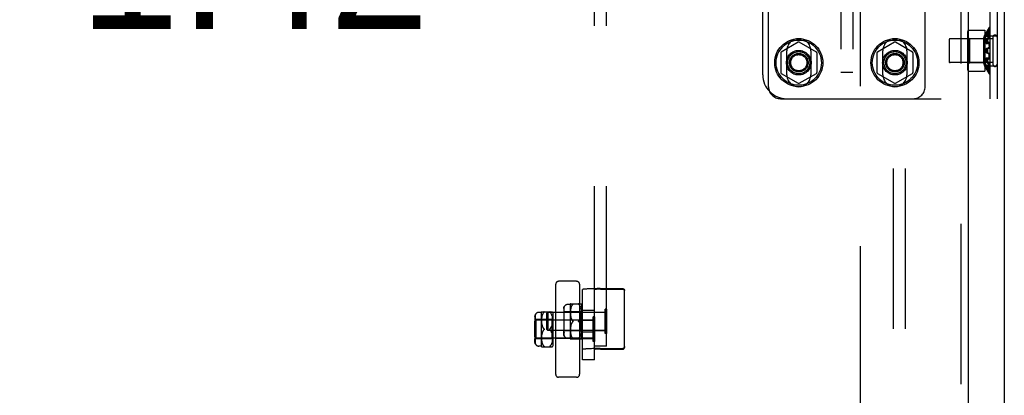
# Model space of a CAD drawing. Header units: inches. Extents: x 0 to 304, y 0 to 196.
# Tile 46 of 129: x 137 to 148, y 116 to 120. Entities that reach past the tile are written whole.
import ezdxf

# ---------------------------------------------------------------- set-up
doc = ezdxf.new("R2010")
doc.units = ezdxf.units.IN
doc.header["$LTSCALE"] = 16.696429
doc.header["$MEASUREMENT"] = 0
doc.linetypes.add('HIDDEN', pattern=[0.2, 0.1, -0.1])
doc.layers.get('0').update_dxf_attribs({"linetype": 'CONTINUOUS'})
for name, color, linetype in [('DEFAULT_2', 8, 'HIDDEN'), ('DIMENSIONS', 7, 'CONTINUOUS'), ('EXD_DOOR_ASSEMBLY', 7, 'CONTINUOUS'), ('SUBPANELS', 7, 'CONTINUOUS')]:
    doc.layers.add(name, color=color, linetype=linetype)
doc.styles.get("Standard").update_dxf_attribs({"font": 'arial.ttf'})
doc.dimstyles.new('DIMSTYLE_1', dxfattribs={"dimtxt": 1.339286, "dimasz": 1.785714, "dimexe": 0.09, "dimexo": 0.07, "dimgap": 0.0375, "dimtad": 0, "dimtih": 1, "dimtoh": 1, "dimzin": 4, "dimdsep": 46, "dimtxsty": 'Standard', "dimblk": '_FILLED', "dimblk1": '_FILLED', "dimblk2": '_FILLED', "dimcen": 0.09, "dimazin": 1, "dimtfac": 1, "dimtdec": 3, "dimtofl": 0, "dimtmove": 0, "dimatfit": 3, "dimldrblk": '_FILLED', "dimfxl": 0, "dimtolj": 1, "dimtzin": 4, "dimarcsym": 0})

# ---------------------------------------------------------------- blocks, each defined once
blk = doc.blocks.new('_FILLED')
at = {"color": 0, "linetype": 'ByBlock'}
blk.add_solid([(0, 0), (-1, 0.2), (-1, -0.2)], dxfattribs=at)
blk = doc.blocks.new('*D18')
at = {"layer": 'DIMENSIONS', "color": 2, "linetype": 'Continuous'}
for p, q in [((133.921, 121.043), (133.921, 118.893)), ((132.501, 120.5), (128.93, 120.5)), ((133.921, 120.5), (137.21, 120.5))]:
    blk.add_line(p, q, dxfattribs=at)
at = {"layer": 'DIMENSIONS', "color": 2, "linetype": 'Continuous', "xscale": 1.7857142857, "yscale": 1.7857142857, "zscale": 1.7857142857}
blk.add_blockref('_FILLED', (132.501, 120.5), dxfattribs=at)
at = {"layer": 'DIMENSIONS', "color": 2, "linetype": 'Continuous', "xscale": 1.7857142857, "yscale": 1.7857142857, "zscale": 1.7857142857, "rotation": 180}
blk.add_blockref('_FILLED', (133.921, 120.5), dxfattribs=at)
at = {"layer": 'DIMENSIONS', "color": 2, "linetype": 'Continuous', "insert": (137.88, 121.17), "char_height": 1.3393, "width": 3.63947, "attachment_point": 1, "line_spacing_factor": 0.9}
blk.add_mtext('1.42', dxfattribs=at)

msp = doc.modelspace()

# ---------------------------------------------------------------- linework, layer by layer
at = {"color": 3, "linetype": 'Continuous'}
msp.add_line((147.501, 138.793), (147.501, 104.419), dxfattribs=at)
at = {"layer": 'DEFAULT_2', "color": 8, "linetype": 'HIDDEN'}
for p, q in [((146.001, 137.604), (146.001, 105.608)), ((145.801, 124.63), (145.801, 119.38)), ((145.926, 124.63), (145.926, 119.38)), ((147.351, 124.106), (147.351, 119.106)), ((147.426, 124.106), (147.426, 119.106)), ((144.988, 119.356), (144.988, 123.856)), ((143.238, 116.526), (143.238, 122.794)), ((143.363, 116.526), (143.363, 122.794)), ((145.048, 119.231), (145.048, 120.08)), ((146.678, 119.231), (146.678, 120.08)), ((147.351, 119.843), (147.345, 119.847)), ((147.345, 119.841), (147.345, 119.846)), ((147.119, 119.789), (147.119, 119.423)), ((147.139, 119.731), (147.119, 119.751)), ((147.131, 119.821), (147.299, 119.821)), ((147.284, 119.731), (147.299, 119.773)), ((147.299, 119.821), (147.299, 119.392)), ((147.313, 119.796), (147.311, 119.792)), ((147.311, 119.792), (147.326, 119.792)), ((147.311, 119.777), (147.326, 119.777)), ((147.311, 119.757), (147.311, 119.761)), ((147.311, 119.757), (147.326, 119.757)), ((147.313, 119.796), (147.315, 119.799)), ((147.319, 119.792), (147.321, 119.795)), ((147.322, 119.799), (147.321, 119.795)), ((147.322, 119.799), (147.324, 119.802)), ((147.326, 119.806), (147.324, 119.802)), ((147.324, 119.776), (147.326, 119.778)), ((147.326, 119.821), (147.329, 119.824)), ((147.326, 119.806), (147.329, 119.809)), ((147.329, 119.781), (147.326, 119.778)), ((147.326, 119.757), (147.328, 119.76)), ((147.331, 119.828), (147.329, 119.824)), ((147.329, 119.799), (147.331, 119.803)), ((147.329, 119.781), (147.331, 119.783)), ((147.331, 119.828), (147.333, 119.831)), ((147.331, 119.788), (147.333, 119.791)), ((147.335, 119.834), (147.333, 119.831)), ((147.335, 119.795), (147.333, 119.791)), ((147.335, 119.795), (147.337, 119.798)), ((147.337, 119.813), (147.339, 119.817)), ((147.337, 119.773), (147.339, 119.775)), ((147.339, 119.734), (147.341, 119.737)), ((147.351, 119.789), (147.343, 119.793)), ((147.344, 119.792), (147.343, 119.793)), ((147.345, 119.773), (147.345, 119.787)), ((147.351, 119.762), (147.426, 119.762)), ((147.383, 119.748), (147.383, 119.464)), ((145.358, 119.695), (145.181, 119.592)), ((145.546, 119.592), (145.368, 119.695)), ((146.358, 119.695), (146.181, 119.592)), ((146.546, 119.592), (146.368, 119.695)), ((146.926, 119.72), (146.926, 119.492)), ((147.383, 119.73), (146.936, 119.73)), ((147.284, 119.731), (147.139, 119.731)), ((147.139, 119.731), (147.139, 119.481)), ((147.284, 119.731), (147.284, 119.481)), ((147.299, 119.731), (147.287, 119.731)), ((147.287, 119.731), (147.287, 119.481)), ((147.311, 119.716), (147.326, 119.716)), ((147.311, 119.682), (147.326, 119.682)), ((147.322, 119.732), (147.324, 119.735)), ((147.329, 119.722), (147.331, 119.724)), ((147.335, 119.693), (147.333, 119.692)), ((147.349, 119.692), (147.338, 119.694)), ((147.344, 119.69), (147.346, 119.691)), ((147.346, 119.635), (147.344, 119.634)), ((147.345, 119.66), (147.345, 119.679)), ((145.176, 119.584), (145.176, 119.379)), ((145.238, 119.356), (145.238, 119.606)), ((145.488, 119.606), (145.488, 119.356)), ((145.551, 119.584), (145.551, 119.379)), ((146.176, 119.584), (146.176, 119.379)), ((146.238, 119.356), (146.238, 119.606)), ((146.488, 119.606), (146.488, 119.356)), ((146.551, 119.584), (146.551, 119.379)), ((147.311, 119.626), (147.326, 119.626)), ((147.311, 119.586), (147.326, 119.586)), ((147.322, 119.581), (147.324, 119.58)), ((147.328, 119.627), (147.326, 119.626)), ((147.331, 119.583), (147.333, 119.582)), ((147.337, 119.581), (147.339, 119.58)), ((147.345, 119.554), (147.345, 119.556)), ((147.345, 119.554), (147.345, 119.552)), ((147.345, 119.533), (147.345, 119.552)), ((147.383, 119.482), (146.936, 119.482)), ((147.139, 119.481), (147.119, 119.461)), ((147.284, 119.481), (147.139, 119.481)), ((147.284, 119.481), (147.299, 119.439)), ((147.299, 119.481), (147.287, 119.481)), ((147.311, 119.53), (147.326, 119.53)), ((147.311, 119.496), (147.326, 119.496)), ((147.311, 119.455), (147.326, 119.455)), ((147.311, 119.451), (147.311, 119.455)), ((147.311, 119.435), (147.326, 119.435)), ((147.324, 119.524), (147.326, 119.523)), ((147.326, 119.53), (147.328, 119.529)), ((147.338, 119.518), (147.349, 119.52)), ((147.344, 119.522), (147.346, 119.521)), ((147.345, 119.425), (147.345, 119.439)), ((147.346, 119.429), (147.347, 119.428)), ((147.349, 119.52), (147.35, 119.521)), ((147.349, 119.52), (147.349, 119.52)), ((147.351, 119.521), (147.35, 119.521)), ((147.351, 119.45), (147.426, 119.45)), ((145.181, 119.37), (145.358, 119.268)), ((145.368, 119.268), (145.546, 119.37)), ((145.926, 119.38), (145.801, 119.38)), ((146.181, 119.37), (146.358, 119.268)), ((146.368, 119.268), (146.546, 119.37)), ((147.131, 119.392), (147.299, 119.392)), ((147.311, 119.42), (147.326, 119.42)), ((147.335, 119.424), (147.336, 119.423)), ((147.343, 119.42), (147.351, 119.424)), ((147.345, 119.366), (147.345, 119.371)), ((147.345, 119.366), (147.351, 119.37)), ((145.173, 119.106), (147.426, 119.106)), ((143.052, 117.204), (142.865, 117.204)), ((142.833, 117.172), (142.833, 116.235)), ((143.083, 117.172), (143.083, 116.235)), ((143.113, 116.385), (143.113, 117.117)), ((143.154, 117.123), (143.148, 117.123)), ((143.161, 117.124), (143.154, 117.123)), ((143.168, 117.124), (143.161, 117.124)), ((143.176, 117.124), (143.168, 117.124)), ((143.184, 117.125), (143.176, 117.124)), ((143.192, 117.125), (143.184, 117.125)), ((143.206, 117.126), (143.192, 117.125)), ((143.22, 117.126), (143.206, 117.126)), ((143.234, 117.126), (143.22, 117.126)), ((143.249, 117.126), (143.234, 117.126)), ((143.264, 117.127), (143.249, 117.126)), ((143.252, 117.119), (143.25, 117.119)), ((143.254, 117.119), (143.252, 117.119)), ((143.257, 117.119), (143.254, 117.119)), ((143.259, 117.12), (143.257, 117.119)), ((143.262, 117.12), (143.259, 117.12)), ((143.265, 117.12), (143.262, 117.12)), ((143.28, 117.127), (143.264, 117.127)), ((143.269, 117.12), (143.265, 117.12)), ((143.274, 117.12), (143.269, 117.12)), ((143.279, 117.12), (143.274, 117.12)), ((143.284, 117.12), (143.279, 117.12)), ((143.296, 117.127), (143.28, 117.127)), ((143.289, 117.12), (143.284, 117.12)), ((143.294, 117.12), (143.289, 117.12)), ((143.299, 117.12), (143.294, 117.12)), ((143.296, 117.127), (143.531, 117.127)), ((143.299, 117.12), (143.531, 117.12)), ((143.551, 116.516), (143.551, 117.107)), ((142.683, 116.879), (142.658, 116.879)), ((142.683, 116.879), (142.683, 116.529)), ((142.687, 116.885), (142.8, 116.885)), ((142.704, 116.87), (142.701, 116.866)), ((142.712, 116.88), (142.709, 116.877)), ((142.742, 116.87), (142.752, 116.88)), ((142.742, 116.702), (142.742, 116.87)), ((143.349, 116.88), (142.752, 116.88)), ((142.752, 116.88), (142.752, 116.692)), ((142.781, 116.874), (142.783, 116.87)), ((142.783, 116.87), (142.786, 116.866)), ((142.803, 116.879), (142.803, 116.529)), ((142.918, 116.92), (142.918, 116.883)), ((142.923, 116.908), (142.918, 116.908)), ((142.923, 116.883), (142.918, 116.883)), ((142.918, 116.87), (142.918, 116.801)), ((142.923, 116.632), (142.923, 116.94)), ((143.093, 116.886), (142.923, 116.886)), ((142.983, 116.961), (142.958, 116.961)), ((142.983, 116.961), (142.983, 116.611)), ((142.987, 116.968), (143.1, 116.968)), ((142.988, 116.902), (142.987, 116.895)), ((142.987, 116.895), (142.987, 116.888)), ((142.987, 116.888), (142.987, 116.88)), ((142.987, 116.881), (142.987, 116.873)), ((142.987, 116.874), (142.987, 116.867)), ((142.989, 116.909), (142.988, 116.902)), ((142.99, 116.916), (142.989, 116.909)), ((142.991, 116.922), (142.99, 116.916)), ((142.993, 116.928), (142.991, 116.922)), ((142.994, 116.934), (142.993, 116.928)), ((142.996, 116.939), (142.994, 116.934)), ((142.999, 116.944), (142.996, 116.939)), ((143.001, 116.949), (142.999, 116.944)), ((143.004, 116.953), (143.001, 116.949)), ((143.012, 116.963), (143.009, 116.96)), ((143.081, 116.957), (143.083, 116.953)), ((143.083, 116.953), (143.086, 116.949)), ((143.086, 116.949), (143.088, 116.944)), ((143.088, 116.944), (143.09, 116.939)), ((143.09, 116.939), (143.092, 116.934)), ((143.092, 116.934), (143.094, 116.928)), ((143.103, 116.896), (143.093, 116.886)), ((143.093, 116.886), (143.093, 116.686)), ((143.094, 116.928), (143.096, 116.922)), ((143.096, 116.922), (143.097, 116.916)), ((143.097, 116.916), (143.098, 116.909)), ((143.098, 116.909), (143.099, 116.902)), ((143.099, 116.902), (143.1, 116.895)), ((143.1, 116.895), (143.1, 116.887)), ((143.1, 116.888), (143.1, 116.88)), ((143.1, 116.88), (143.1, 116.873)), ((143.1, 116.873), (143.1, 116.866)), ((143.103, 116.961), (143.103, 116.611)), ((143.113, 116.904), (143.238, 116.904)), ((143.238, 116.883), (143.363, 116.883)), ((143.367, 116.914), (143.349, 116.914)), ((143.349, 116.658), (143.349, 116.914)), ((143.367, 116.658), (143.367, 116.914)), ((142.617, 116.788), (142.627, 116.798)), ((142.617, 116.62), (142.617, 116.788)), ((142.618, 116.838), (142.618, 116.8)), ((142.623, 116.825), (142.618, 116.825)), ((142.623, 116.8), (142.618, 116.8)), ((142.618, 116.788), (142.618, 116.719)), ((142.623, 116.779), (142.618, 116.779)), ((142.623, 116.549), (142.623, 116.858)), ((142.793, 116.804), (142.623, 116.804)), ((143.224, 116.798), (142.627, 116.798)), ((142.627, 116.798), (142.627, 116.61)), ((142.688, 116.82), (142.687, 116.812)), ((142.687, 116.813), (142.687, 116.805)), ((142.687, 116.805), (142.687, 116.798)), ((142.687, 116.798), (142.687, 116.791)), ((142.687, 116.791), (142.687, 116.784)), ((142.687, 116.784), (142.687, 116.778)), ((142.687, 116.778), (142.688, 116.772)), ((142.689, 116.827), (142.688, 116.82)), ((142.688, 116.772), (142.688, 116.766)), ((142.688, 116.766), (142.689, 116.76)), ((142.69, 116.834), (142.689, 116.827)), ((142.691, 116.84), (142.69, 116.833)), ((142.693, 116.846), (142.691, 116.84)), ((142.694, 116.852), (142.693, 116.846)), ((142.696, 116.857), (142.694, 116.851)), ((142.699, 116.862), (142.696, 116.857)), ((142.701, 116.866), (142.699, 116.862)), ((142.786, 116.866), (142.788, 116.861)), ((142.788, 116.862), (142.79, 116.857)), ((142.79, 116.857), (142.792, 116.851)), ((142.792, 116.851), (142.794, 116.846)), ((142.803, 116.814), (142.793, 116.804)), ((142.793, 116.804), (142.793, 116.604)), ((142.794, 116.846), (142.796, 116.84)), ((142.796, 116.84), (142.797, 116.833)), ((142.797, 116.833), (142.798, 116.826)), ((142.798, 116.827), (142.799, 116.819)), ((142.799, 116.765), (142.798, 116.76)), ((142.799, 116.82), (142.8, 116.812)), ((142.8, 116.777), (142.799, 116.771)), ((142.799, 116.771), (142.799, 116.765)), ((142.8, 116.812), (142.8, 116.805)), ((142.8, 116.805), (142.8, 116.798)), ((142.8, 116.798), (142.8, 116.79)), ((142.8, 116.791), (142.8, 116.784)), ((142.8, 116.784), (142.8, 116.777)), ((143.083, 116.799), (142.833, 116.799)), ((142.923, 116.861), (142.918, 116.861)), ((142.923, 116.801), (142.918, 116.801)), ((142.923, 116.771), (142.918, 116.771)), ((142.918, 116.771), (142.918, 116.702)), ((142.987, 116.867), (142.987, 116.86)), ((142.987, 116.86), (142.988, 116.854)), ((142.988, 116.854), (142.988, 116.848)), ((142.988, 116.848), (142.989, 116.843)), ((142.989, 116.843), (142.99, 116.838)), ((142.99, 116.838), (142.991, 116.833)), ((142.991, 116.833), (142.992, 116.829)), ((142.992, 116.829), (142.993, 116.824)), ((142.993, 116.824), (142.994, 116.82)), ((142.994, 116.82), (142.996, 116.816)), ((142.996, 116.816), (142.998, 116.812)), ((142.998, 116.812), (142.999, 116.808)), ((142.999, 116.808), (143.001, 116.805)), ((143.001, 116.768), (142.999, 116.764)), ((143.001, 116.805), (143.004, 116.801)), ((143.009, 116.794), (143.012, 116.791)), ((143.073, 116.789), (143.073, 116.789)), ((143.073, 116.784), (143.073, 116.783)), ((143.087, 116.764), (143.085, 116.768)), ((143.095, 116.828), (143.094, 116.824)), ((143.096, 116.833), (143.095, 116.828)), ((143.097, 116.837), (143.096, 116.833)), ((143.098, 116.843), (143.097, 116.837)), ((143.099, 116.848), (143.098, 116.842)), ((143.1, 116.86), (143.099, 116.854)), ((143.099, 116.854), (143.099, 116.848)), ((143.1, 116.866), (143.1, 116.86)), ((143.113, 116.8), (143.238, 116.8)), ((143.242, 116.832), (143.224, 116.832)), ((143.224, 116.576), (143.224, 116.832)), ((143.242, 116.576), (143.242, 116.832)), ((142.623, 116.719), (142.618, 116.719)), ((142.623, 116.689), (142.618, 116.689)), ((142.618, 116.689), (142.618, 116.619)), ((142.689, 116.76), (142.69, 116.755)), ((142.69, 116.755), (142.691, 116.751)), ((142.691, 116.751), (142.692, 116.746)), ((142.692, 116.746), (142.693, 116.742)), ((142.693, 116.665), (142.692, 116.661)), ((142.693, 116.742), (142.694, 116.738)), ((142.694, 116.669), (142.693, 116.665)), ((142.694, 116.738), (142.696, 116.734)), ((142.696, 116.673), (142.694, 116.669)), ((142.696, 116.734), (142.698, 116.73)), ((142.698, 116.677), (142.696, 116.673)), ((142.698, 116.73), (142.699, 116.726)), ((142.699, 116.681), (142.698, 116.677)), ((142.699, 116.726), (142.701, 116.722)), ((142.701, 116.685), (142.699, 116.681)), ((142.701, 116.722), (142.704, 116.718)), ((142.709, 116.712), (142.712, 116.709)), ((142.742, 116.702), (142.752, 116.692)), ((143.349, 116.692), (142.752, 116.692)), ((142.773, 116.707), (142.773, 116.706)), ((142.773, 116.701), (142.773, 116.7)), ((142.787, 116.681), (142.785, 116.685)), ((142.792, 116.67), (142.794, 116.666)), ((142.795, 116.746), (142.794, 116.741)), ((142.794, 116.666), (142.795, 116.661)), ((142.796, 116.75), (142.795, 116.746)), ((142.797, 116.755), (142.796, 116.75)), ((142.798, 116.76), (142.797, 116.755)), ((142.923, 116.711), (142.918, 116.711)), ((142.923, 116.69), (142.918, 116.69)), ((142.918, 116.652), (142.918, 116.69)), ((142.923, 116.665), (142.918, 116.665)), ((143.093, 116.686), (142.923, 116.686)), ((142.988, 116.718), (142.987, 116.712)), ((142.987, 116.712), (142.987, 116.705)), ((142.987, 116.706), (142.987, 116.699)), ((142.987, 116.699), (142.987, 116.692)), ((142.987, 116.692), (142.987, 116.684)), ((142.987, 116.685), (142.987, 116.677)), ((142.987, 116.677), (142.988, 116.67)), ((142.989, 116.729), (142.988, 116.724)), ((142.988, 116.724), (142.988, 116.718)), ((142.988, 116.67), (142.989, 116.663)), ((142.99, 116.734), (142.989, 116.729)), ((142.989, 116.663), (142.99, 116.656)), ((142.991, 116.739), (142.99, 116.734)), ((142.992, 116.744), (142.991, 116.739)), ((142.993, 116.748), (142.992, 116.744)), ((142.994, 116.752), (142.993, 116.748)), ((142.996, 116.756), (142.994, 116.752)), ((142.998, 116.76), (142.996, 116.756)), ((142.999, 116.764), (142.998, 116.76)), ((143.092, 116.752), (143.094, 116.748)), ((143.103, 116.676), (143.093, 116.686)), ((143.094, 116.748), (143.095, 116.744)), ((143.095, 116.744), (143.096, 116.74)), ((143.096, 116.74), (143.097, 116.735)), ((143.097, 116.735), (143.098, 116.73)), ((143.098, 116.663), (143.097, 116.656)), ((143.098, 116.73), (143.099, 116.724)), ((143.099, 116.67), (143.098, 116.663)), ((143.099, 116.724), (143.099, 116.719)), ((143.099, 116.719), (143.1, 116.712)), ((143.1, 116.678), (143.099, 116.67)), ((143.1, 116.713), (143.1, 116.706)), ((143.1, 116.706), (143.1, 116.699)), ((143.1, 116.699), (143.1, 116.692)), ((143.1, 116.692), (143.1, 116.685)), ((143.1, 116.685), (143.1, 116.677)), ((143.113, 116.678), (143.238, 116.678)), ((143.238, 116.69), (143.363, 116.69)), ((142.617, 116.62), (142.627, 116.61)), ((142.623, 116.628), (142.618, 116.628)), ((142.623, 116.607), (142.618, 116.607)), ((142.618, 116.569), (142.618, 116.607)), ((142.623, 116.582), (142.618, 116.582)), ((142.793, 116.604), (142.623, 116.604)), ((143.224, 116.61), (142.627, 116.61)), ((142.688, 116.636), (142.687, 116.629)), ((142.687, 116.63), (142.687, 116.623)), ((142.687, 116.623), (142.687, 116.616)), ((142.687, 116.616), (142.687, 116.609)), ((142.687, 116.609), (142.687, 116.602)), ((142.687, 116.602), (142.687, 116.595)), ((142.687, 116.595), (142.688, 116.587)), ((142.689, 116.647), (142.688, 116.641)), ((142.688, 116.641), (142.688, 116.636)), ((142.688, 116.588), (142.689, 116.58)), ((142.69, 116.652), (142.689, 116.647)), ((142.689, 116.581), (142.69, 116.574)), ((142.691, 116.657), (142.69, 116.652)), ((142.69, 116.574), (142.691, 116.567)), ((142.692, 116.661), (142.691, 116.657)), ((142.691, 116.567), (142.693, 116.561)), ((142.693, 116.561), (142.694, 116.556)), ((142.794, 116.562), (142.792, 116.556)), ((142.803, 116.594), (142.793, 116.604)), ((142.796, 116.568), (142.794, 116.561)), ((142.795, 116.661), (142.796, 116.657)), ((142.796, 116.657), (142.797, 116.652)), ((142.797, 116.574), (142.796, 116.567)), ((142.797, 116.652), (142.798, 116.647)), ((142.798, 116.581), (142.797, 116.574)), ((142.798, 116.647), (142.799, 116.642)), ((142.799, 116.588), (142.798, 116.581)), ((142.799, 116.642), (142.799, 116.636)), ((142.799, 116.636), (142.8, 116.63)), ((142.8, 116.595), (142.799, 116.588)), ((142.8, 116.63), (142.8, 116.623)), ((142.8, 116.624), (142.8, 116.617)), ((142.8, 116.617), (142.8, 116.609)), ((142.8, 116.61), (142.8, 116.602)), ((142.8, 116.602), (142.8, 116.595)), ((143.083, 116.609), (142.833, 116.609)), ((142.983, 116.611), (142.958, 116.611)), ((142.987, 116.604), (143.1, 116.604)), ((142.99, 116.656), (142.991, 116.65)), ((142.991, 116.65), (142.993, 116.644)), ((142.993, 116.644), (142.994, 116.638)), ((142.994, 116.638), (142.996, 116.633)), ((142.996, 116.633), (142.999, 116.628)), ((142.999, 116.628), (143.001, 116.624)), ((143.001, 116.624), (143.004, 116.619)), ((143.004, 116.619), (143.006, 116.616)), ((143.013, 116.609), (143.012, 116.609)), ((143.073, 116.607), (143.073, 116.607)), ((143.078, 116.612), (143.075, 116.609)), ((143.086, 116.624), (143.083, 116.619)), ((143.088, 116.628), (143.086, 116.624)), ((143.09, 116.633), (143.088, 116.628)), ((143.092, 116.638), (143.09, 116.633)), ((143.094, 116.644), (143.092, 116.638)), ((143.096, 116.65), (143.094, 116.644)), ((143.097, 116.656), (143.096, 116.65)), ((143.113, 116.607), (143.238, 116.607)), ((143.242, 116.576), (143.224, 116.576)), ((143.367, 116.658), (143.349, 116.658)), ((142.683, 116.529), (142.658, 116.529)), ((142.687, 116.522), (142.8, 116.522)), ((142.694, 116.556), (142.696, 116.55)), ((142.696, 116.551), (142.699, 116.546)), ((142.699, 116.546), (142.701, 116.541)), ((142.701, 116.541), (142.704, 116.537)), ((142.704, 116.537), (142.706, 116.533)), ((142.713, 116.526), (142.712, 116.527)), ((142.773, 116.524), (142.773, 116.525)), ((142.778, 116.53), (142.775, 116.527)), ((142.786, 116.541), (142.783, 116.537)), ((142.788, 116.546), (142.786, 116.541)), ((142.79, 116.551), (142.788, 116.546)), ((142.792, 116.556), (142.79, 116.55)), ((143.154, 116.499), (143.148, 116.499)), ((143.161, 116.499), (143.154, 116.499)), ((143.168, 116.5), (143.161, 116.499)), ((143.176, 116.5), (143.168, 116.5)), ((143.184, 116.501), (143.176, 116.5)), ((143.192, 116.501), (143.184, 116.501)), ((143.206, 116.501), (143.192, 116.501)), ((143.22, 116.502), (143.206, 116.501)), ((143.234, 116.502), (143.22, 116.502)), ((143.249, 116.502), (143.234, 116.502)), ((143.363, 116.526), (143.238, 116.526)), ((143.238, 116.385), (143.238, 116.526)), ((143.264, 116.503), (143.249, 116.502)), ((143.252, 116.495), (143.25, 116.495)), ((143.254, 116.495), (143.252, 116.495)), ((143.257, 116.495), (143.254, 116.495)), ((143.259, 116.495), (143.257, 116.495)), ((143.262, 116.495), (143.259, 116.495)), ((143.265, 116.496), (143.262, 116.495)), ((143.28, 116.503), (143.264, 116.503)), ((143.269, 116.496), (143.265, 116.496)), ((143.274, 116.496), (143.269, 116.496)), ((143.279, 116.496), (143.274, 116.496)), ((143.284, 116.496), (143.279, 116.496)), ((143.296, 116.503), (143.28, 116.503)), ((143.289, 116.496), (143.284, 116.496)), ((143.294, 116.496), (143.289, 116.496)), ((143.299, 116.496), (143.294, 116.496)), ((143.296, 116.503), (143.531, 116.503)), ((143.299, 116.496), (143.531, 116.496)), ((143.238, 116.385), (143.113, 116.385)), ((143.052, 116.204), (142.865, 116.204))]:
    msp.add_line(p, q, dxfattribs=at)
for points in [[(147.345, 119.847), (147.345, 119.847), (147.345, 119.847), (147.344, 119.846), (147.344, 119.846), (147.343, 119.845), (147.342, 119.844), (147.341, 119.843), (147.34, 119.842), (147.339, 119.841), (147.338, 119.839), (147.337, 119.838), (147.336, 119.836), (147.335, 119.834)], [(147.345, 119.841), (147.345, 119.84), (147.345, 119.839), (147.345, 119.838), (147.344, 119.837), (147.344, 119.835), (147.343, 119.834), (147.342, 119.832), (147.341, 119.83), (147.34, 119.829), (147.339, 119.827), (147.338, 119.825), (147.337, 119.823), (147.336, 119.821)], [(147.345, 119.847), (147.345, 119.846), (147.345, 119.846)], [(147.319, 119.792), (147.317, 119.788), (147.315, 119.784), (147.313, 119.781), (147.311, 119.777)], [(147.311, 119.777), (147.311, 119.774), (147.311, 119.771), (147.311, 119.768), (147.311, 119.765), (147.311, 119.761), (147.311, 119.757)], [(147.324, 119.776), (147.322, 119.773), (147.321, 119.77), (147.319, 119.768), (147.317, 119.765), (147.315, 119.763), (147.313, 119.76), (147.311, 119.757)], [(147.311, 119.765), (147.311, 119.768), (147.311, 119.771), (147.311, 119.774)], [(147.326, 119.821), (147.324, 119.817), (147.322, 119.814), (147.321, 119.81), (147.319, 119.806), (147.317, 119.803), (147.315, 119.799)], [(147.335, 119.747), (147.333, 119.745), (147.331, 119.742), (147.329, 119.74), (147.326, 119.737), (147.324, 119.735)], [(147.326, 119.777), (147.325, 119.774), (147.325, 119.771), (147.325, 119.768), (147.325, 119.765), (147.325, 119.761), (147.326, 119.757)], [(147.329, 119.799), (147.328, 119.796), (147.326, 119.792)], [(147.331, 119.788), (147.329, 119.784), (147.328, 119.781), (147.326, 119.777)], [(147.337, 119.773), (147.335, 119.77), (147.333, 119.768), (147.331, 119.765), (147.329, 119.762), (147.328, 119.76)], [(147.336, 119.821), (147.333, 119.816), (147.331, 119.812), (147.329, 119.809)], [(147.337, 119.813), (147.335, 119.81), (147.333, 119.806), (147.331, 119.803)], [(147.335, 119.788), (147.333, 119.786), (147.331, 119.783)], [(147.343, 119.793), (147.343, 119.793), (147.342, 119.793), (147.341, 119.793), (147.34, 119.793), (147.339, 119.792), (147.338, 119.791), (147.337, 119.791), (147.336, 119.789), (147.335, 119.788)], [(147.345, 119.773), (147.345, 119.771), (147.345, 119.77), (147.345, 119.768), (147.344, 119.766), (147.344, 119.764), (147.343, 119.761), (147.342, 119.759), (147.341, 119.757), (147.34, 119.755), (147.339, 119.753), (147.338, 119.752), (147.337, 119.75), (147.336, 119.748), (147.335, 119.747)], [(147.347, 119.814), (147.344, 119.809), (147.341, 119.805), (147.339, 119.802), (147.337, 119.798)], [(147.346, 119.827), (147.344, 119.824), (147.341, 119.82), (147.339, 119.817)], [(147.346, 119.783), (147.344, 119.781), (147.341, 119.778), (147.339, 119.775)], [(147.346, 119.742), (147.344, 119.739), (147.341, 119.737)], [(147.344, 119.792), (147.344, 119.791), (147.345, 119.791), (147.345, 119.79), (147.345, 119.788), (147.345, 119.787)], [(147.351, 119.835), (147.35, 119.834), (147.349, 119.833), (147.348, 119.831), (147.347, 119.83), (147.347, 119.829), (147.346, 119.827)], [(147.351, 119.787), (147.35, 119.787), (147.349, 119.786), (147.348, 119.786), (147.347, 119.785), (147.347, 119.784), (147.346, 119.783)], [(147.351, 119.75), (147.35, 119.748), (147.349, 119.747), (147.348, 119.745), (147.347, 119.744), (147.347, 119.743), (147.346, 119.742)], [(147.351, 119.821), (147.35, 119.82), (147.349, 119.818), (147.348, 119.817), (147.347, 119.815), (147.347, 119.814)], [(147.322, 119.732), (147.321, 119.729), (147.319, 119.727), (147.317, 119.724), (147.315, 119.722), (147.313, 119.719), (147.311, 119.716)], [(147.311, 119.716), (147.311, 119.708), (147.311, 119.699), (147.311, 119.69), (147.311, 119.682)], [(147.317, 119.685), (147.315, 119.684), (147.313, 119.683), (147.311, 119.682)], [(147.317, 119.685), (147.319, 119.686), (147.321, 119.687), (147.322, 119.688), (147.324, 119.689), (147.326, 119.69), (147.329, 119.691), (147.331, 119.692), (147.333, 119.692)], [(147.319, 119.63), (147.321, 119.631), (147.322, 119.632), (147.324, 119.633), (147.326, 119.634), (147.329, 119.634), (147.331, 119.635), (147.333, 119.636), (147.335, 119.637)], [(147.326, 119.716), (147.325, 119.708), (147.325, 119.699), (147.325, 119.69), (147.326, 119.682)], [(147.329, 119.722), (147.328, 119.719), (147.326, 119.716)], [(147.326, 119.682), (147.328, 119.683), (147.329, 119.684), (147.331, 119.685), (147.333, 119.686), (147.335, 119.687), (147.337, 119.688), (147.339, 119.689)], [(147.328, 119.627), (147.329, 119.628), (147.331, 119.629), (147.333, 119.63), (147.335, 119.631), (147.337, 119.632), (147.339, 119.633), (147.341, 119.633), (147.344, 119.634)], [(147.339, 119.734), (147.337, 119.732), (147.335, 119.729), (147.333, 119.727), (147.331, 119.724)], [(147.338, 119.694), (147.337, 119.694), (147.336, 119.694), (147.335, 119.693)], [(147.335, 119.637), (147.336, 119.638), (147.337, 119.639), (147.338, 119.64), (147.339, 119.641), (147.34, 119.642), (147.341, 119.644), (147.342, 119.646)], [(147.341, 119.692), (147.34, 119.693), (147.339, 119.693), (147.338, 119.694)], [(147.344, 119.69), (147.341, 119.69), (147.339, 119.689)], [(147.341, 119.692), (147.342, 119.691), (147.343, 119.69), (147.344, 119.689), (147.344, 119.687), (147.345, 119.685), (147.345, 119.683), (147.345, 119.681), (147.345, 119.679)], [(147.345, 119.66), (147.345, 119.658), (147.345, 119.656), (147.345, 119.654), (147.344, 119.652), (147.344, 119.649), (147.343, 119.647), (147.342, 119.646)], [(147.349, 119.692), (147.348, 119.692), (147.347, 119.692), (147.347, 119.692), (147.346, 119.691)], [(147.351, 119.64), (147.35, 119.639), (147.349, 119.638), (147.348, 119.637), (147.347, 119.636), (147.347, 119.636), (147.346, 119.635)], [(147.351, 119.691), (147.35, 119.692), (147.349, 119.692), (147.349, 119.692)], [(147.319, 119.63), (147.317, 119.629), (147.315, 119.628), (147.313, 119.627), (147.311, 119.626)], [(147.322, 119.581), (147.321, 119.581), (147.319, 119.582), (147.317, 119.583), (147.315, 119.584), (147.313, 119.585), (147.311, 119.586)], [(147.335, 119.575), (147.333, 119.576), (147.331, 119.577), (147.329, 119.578), (147.326, 119.579), (147.324, 119.58)], [(147.331, 119.583), (147.329, 119.584), (147.328, 119.585), (147.326, 119.586)], [(147.337, 119.581), (147.335, 119.581), (147.333, 119.582)], [(147.34, 119.57), (147.339, 119.571), (147.338, 119.573), (147.337, 119.574), (147.336, 119.575), (147.335, 119.575)], [(147.345, 119.533), (147.345, 119.531), (147.345, 119.529), (147.345, 119.527), (147.344, 119.525), (147.344, 119.524), (147.343, 119.522), (147.342, 119.521), (147.341, 119.52), (147.34, 119.519), (147.339, 119.519), (147.338, 119.518)], [(147.346, 119.577), (147.344, 119.578), (147.341, 119.579), (147.339, 119.58)], [(147.34, 119.57), (147.341, 119.568), (147.342, 119.567), (147.343, 119.565)], [(147.344, 119.561), (147.344, 119.563), (147.343, 119.565)], [(147.344, 119.561), (147.345, 119.559), (147.345, 119.556)], [(147.346, 119.577), (147.347, 119.577), (147.347, 119.576), (147.348, 119.575), (147.349, 119.574), (147.35, 119.573), (147.351, 119.572)], [(147.324, 119.524), (147.322, 119.525), (147.321, 119.526), (147.319, 119.527), (147.317, 119.527), (147.315, 119.528), (147.313, 119.529), (147.311, 119.53)], [(147.311, 119.53), (147.311, 119.522), (147.311, 119.513), (147.311, 119.504), (147.311, 119.496)], [(147.311, 119.496), (147.313, 119.493), (147.315, 119.491), (147.317, 119.488), (147.319, 119.485), (147.321, 119.483), (147.322, 119.48), (147.324, 119.478), (147.326, 119.475), (147.329, 119.473), (147.331, 119.47), (147.333, 119.468), (147.335, 119.465)], [(147.311, 119.455), (147.311, 119.451), (147.311, 119.448), (147.311, 119.444), (147.311, 119.441), (147.311, 119.438), (147.311, 119.435)], [(147.311, 119.455), (147.313, 119.452), (147.315, 119.45), (147.317, 119.447), (147.319, 119.444), (147.321, 119.442), (147.322, 119.439), (147.324, 119.437), (147.326, 119.434), (147.329, 119.432), (147.331, 119.429), (147.333, 119.427), (147.335, 119.424)], [(147.311, 119.441), (147.311, 119.444), (147.311, 119.448)], [(147.311, 119.435), (147.313, 119.431), (147.315, 119.428), (147.317, 119.424), (147.319, 119.421), (147.321, 119.417), (147.322, 119.414), (147.324, 119.41), (147.326, 119.407), (147.329, 119.403), (147.331, 119.4), (147.333, 119.396)], [(147.326, 119.53), (147.325, 119.522), (147.325, 119.513), (147.325, 119.504), (147.326, 119.496)], [(147.326, 119.455), (147.325, 119.451), (147.325, 119.448), (147.325, 119.444), (147.325, 119.441), (147.325, 119.438), (147.326, 119.435)], [(147.335, 119.519), (147.333, 119.52), (147.331, 119.521), (147.329, 119.522), (147.326, 119.523)], [(147.326, 119.496), (147.328, 119.493), (147.329, 119.491), (147.331, 119.488), (147.333, 119.485), (147.335, 119.483), (147.337, 119.48), (147.339, 119.478), (147.341, 119.475), (147.344, 119.473), (147.346, 119.47)], [(147.326, 119.455), (147.328, 119.452), (147.329, 119.45), (147.331, 119.447), (147.333, 119.445), (147.335, 119.442), (147.337, 119.439), (147.339, 119.437), (147.341, 119.434), (147.344, 119.432), (147.346, 119.429)], [(147.326, 119.435), (147.328, 119.431), (147.329, 119.428), (147.331, 119.424), (147.333, 119.421), (147.335, 119.417), (147.337, 119.414), (147.339, 119.41), (147.341, 119.407), (147.344, 119.403)], [(147.335, 119.526), (147.333, 119.527), (147.331, 119.528), (147.329, 119.528), (147.328, 119.529)], [(147.335, 119.526), (147.337, 119.525), (147.339, 119.524)], [(147.338, 119.518), (147.337, 119.518), (147.336, 119.519), (147.335, 119.519)], [(147.335, 119.465), (147.336, 119.464), (147.337, 119.462), (147.338, 119.461), (147.339, 119.459), (147.34, 119.457), (147.341, 119.455), (147.342, 119.453), (147.343, 119.451), (147.344, 119.449), (147.344, 119.447), (147.345, 119.445), (147.345, 119.443), (147.345, 119.441), (147.345, 119.439)], [(147.344, 119.522), (147.341, 119.523), (147.339, 119.524)], [(147.349, 119.52), (147.348, 119.52), (147.347, 119.52), (147.347, 119.521), (147.346, 119.521)], [(147.346, 119.47), (147.347, 119.469), (147.347, 119.468), (147.348, 119.467), (147.349, 119.465), (147.35, 119.464), (147.351, 119.462)], [(147.311, 119.42), (147.313, 119.417), (147.315, 119.413), (147.317, 119.409), (147.319, 119.406), (147.321, 119.402), (147.322, 119.399), (147.324, 119.395), (147.326, 119.392), (147.329, 119.388), (147.331, 119.385), (147.333, 119.381), (147.335, 119.378)], [(147.326, 119.42), (147.328, 119.417), (147.329, 119.413), (147.331, 119.409), (147.333, 119.406), (147.335, 119.402), (147.337, 119.399), (147.339, 119.395), (147.341, 119.392), (147.344, 119.388), (147.346, 119.385)], [(147.333, 119.396), (147.336, 119.391), (147.337, 119.389), (147.338, 119.387), (147.339, 119.386), (147.34, 119.384), (147.341, 119.382), (147.342, 119.38), (147.343, 119.378), (147.344, 119.377), (147.344, 119.375), (147.345, 119.374), (147.345, 119.373), (147.345, 119.372), (147.345, 119.371)], [(147.335, 119.378), (147.336, 119.376), (147.337, 119.375), (147.338, 119.373), (147.339, 119.371), (147.34, 119.37), (147.341, 119.369), (147.342, 119.368), (147.343, 119.367)], [(147.343, 119.42), (147.343, 119.42), (147.342, 119.419), (147.341, 119.419), (147.34, 119.42), (147.339, 119.42), (147.338, 119.421), (147.337, 119.422), (147.336, 119.423)], [(147.345, 119.425), (147.345, 119.424), (147.345, 119.423), (147.345, 119.422), (147.344, 119.421), (147.344, 119.42), (147.343, 119.42)], [(147.345, 119.366), (147.345, 119.366), (147.345, 119.366), (147.344, 119.366), (147.344, 119.366), (147.343, 119.367)], [(147.344, 119.403), (147.347, 119.399), (147.347, 119.397), (147.348, 119.396), (147.349, 119.394), (147.35, 119.393), (147.351, 119.391)], [(147.345, 119.366), (147.345, 119.366), (147.345, 119.366)], [(147.346, 119.385), (147.347, 119.384), (147.347, 119.382), (147.348, 119.381), (147.349, 119.38), (147.35, 119.379), (147.351, 119.377)], [(147.351, 119.425), (147.35, 119.425), (147.349, 119.426), (147.348, 119.427), (147.347, 119.427), (147.347, 119.428)], [(143.148, 117.123), (143.145, 117.123), (143.142, 117.122), (143.139, 117.122), (143.137, 117.122), (143.134, 117.122), (143.132, 117.121), (143.13, 117.121), (143.128, 117.121), (143.126, 117.121), (143.124, 117.12), (143.122, 117.12), (143.121, 117.12), (143.119, 117.12), (143.118, 117.119), (143.117, 117.119), (143.116, 117.119), (143.115, 117.118), (143.115, 117.118), (143.114, 117.118), (143.114, 117.118), (143.114, 117.117), (143.113, 117.117)], [(143.25, 117.119), (143.249, 117.119), (143.248, 117.119), (143.247, 117.119), (143.246, 117.119), (143.245, 117.119), (143.245, 117.118), (143.244, 117.118), (143.243, 117.118), (143.243, 117.118), (143.242, 117.118), (143.241, 117.118), (143.241, 117.118), (143.24, 117.118), (143.24, 117.118), (143.24, 117.118), (143.239, 117.118), (143.239, 117.118), (143.239, 117.117), (143.239, 117.117), (143.239, 117.117), (143.238, 117.117), (143.238, 117.117)], [(143.531, 117.127), (143.532, 117.127), (143.533, 117.127), (143.534, 117.127), (143.535, 117.126), (143.536, 117.126), (143.537, 117.126), (143.538, 117.126), (143.539, 117.125), (143.539, 117.125), (143.54, 117.125), (143.541, 117.124), (143.542, 117.124), (143.543, 117.123), (143.544, 117.122), (143.544, 117.122), (143.545, 117.121), (143.546, 117.12), (143.546, 117.12), (143.547, 117.119), (143.548, 117.118), (143.548, 117.117), (143.549, 117.116), (143.549, 117.115), (143.549, 117.115), (143.55, 117.114), (143.55, 117.113), (143.55, 117.112), (143.551, 117.111), (143.551, 117.11), (143.551, 117.109), (143.551, 117.108), (143.551, 117.107)], [(143.551, 117.1), (143.551, 117.101), (143.551, 117.102), (143.551, 117.103), (143.551, 117.104), (143.55, 117.105), (143.55, 117.106), (143.55, 117.107), (143.549, 117.108), (143.549, 117.109), (143.549, 117.11), (143.548, 117.111), (143.548, 117.111), (143.547, 117.112), (143.546, 117.113), (143.546, 117.114), (143.545, 117.114), (143.544, 117.115), (143.544, 117.116), (143.543, 117.116), (143.542, 117.117), (143.541, 117.117), (143.54, 117.118), (143.539, 117.118), (143.539, 117.119), (143.538, 117.119), (143.537, 117.119), (143.536, 117.12), (143.535, 117.12), (143.534, 117.12), (143.533, 117.12), (143.532, 117.12), (143.531, 117.12)], [(142.704, 116.87), (142.706, 116.874), (142.709, 116.877), (142.712, 116.88)], [(142.712, 116.88), (142.713, 116.881), (142.713, 116.882), (142.714, 116.882), (142.714, 116.883), (142.715, 116.883), (142.715, 116.884), (142.715, 116.884), (142.715, 116.884), (142.714, 116.885), (142.714, 116.885), (142.714, 116.885), (142.713, 116.885), (142.713, 116.885), (142.712, 116.885)], [(142.713, 116.885), (142.713, 116.885), (142.714, 116.885), (142.714, 116.885), (142.715, 116.885), (142.715, 116.884), (142.715, 116.884), (142.715, 116.884), (142.714, 116.883), (142.714, 116.883), (142.714, 116.882), (142.713, 116.882)], [(142.775, 116.885), (142.774, 116.885), (142.774, 116.885), (142.773, 116.885), (142.773, 116.885), (142.772, 116.885), (142.772, 116.884), (142.772, 116.884), (142.772, 116.884), (142.772, 116.883), (142.773, 116.883)], [(142.773, 116.882), (142.773, 116.883), (142.772, 116.883), (142.772, 116.884), (142.772, 116.884), (142.772, 116.884), (142.772, 116.885), (142.773, 116.885), (142.773, 116.885), (142.774, 116.885)], [(142.773, 116.882), (142.774, 116.882), (142.774, 116.881), (142.775, 116.88)], [(142.781, 116.874), (142.778, 116.877), (142.775, 116.88)], [(142.923, 116.94), (142.923, 116.938), (142.922, 116.936), (142.921, 116.934), (142.92, 116.932), (142.92, 116.93), (142.919, 116.928), (142.919, 116.926), (142.919, 116.924), (142.918, 116.922), (142.918, 116.92)], [(142.918, 116.92), (142.918, 116.923), (142.919, 116.925), (142.919, 116.928), (142.92, 116.93), (142.92, 116.933), (142.921, 116.935), (142.922, 116.938), (142.923, 116.94)], [(142.92, 116.899), (142.919, 116.897), (142.919, 116.896), (142.919, 116.894), (142.918, 116.893), (142.918, 116.892)], [(142.92, 116.878), (142.919, 116.876), (142.919, 116.874), (142.918, 116.872), (142.918, 116.87)], [(142.92, 116.899), (142.92, 116.9), (142.921, 116.902), (142.922, 116.903), (142.923, 116.904), (142.923, 116.905)], [(142.92, 116.878), (142.92, 116.879), (142.921, 116.881), (142.922, 116.883), (142.923, 116.884)], [(143.004, 116.953), (143.006, 116.957), (143.009, 116.96), (143.012, 116.963)], [(143.012, 116.963), (143.013, 116.964), (143.013, 116.964), (143.014, 116.965), (143.014, 116.965), (143.015, 116.966), (143.015, 116.966), (143.015, 116.967), (143.015, 116.967), (143.014, 116.967), (143.014, 116.968), (143.014, 116.968), (143.013, 116.968), (143.013, 116.968), (143.012, 116.968)], [(143.013, 116.968), (143.013, 116.968), (143.014, 116.968), (143.014, 116.968), (143.015, 116.967), (143.015, 116.967), (143.015, 116.967), (143.015, 116.966), (143.014, 116.966), (143.014, 116.965), (143.014, 116.965), (143.013, 116.964)], [(143.075, 116.968), (143.074, 116.968), (143.074, 116.968), (143.073, 116.968), (143.073, 116.968), (143.072, 116.967), (143.072, 116.967), (143.072, 116.967), (143.072, 116.966), (143.072, 116.966), (143.073, 116.965)], [(143.073, 116.965), (143.073, 116.965), (143.072, 116.966), (143.072, 116.966), (143.072, 116.967), (143.072, 116.967), (143.072, 116.967), (143.073, 116.968), (143.073, 116.968), (143.074, 116.968)], [(143.073, 116.965), (143.074, 116.964), (143.074, 116.964), (143.075, 116.963)], [(143.081, 116.957), (143.078, 116.96), (143.075, 116.963)], [(142.623, 116.857), (142.623, 116.855), (142.622, 116.854), (142.621, 116.852), (142.62, 116.85), (142.62, 116.848), (142.619, 116.846), (142.619, 116.844), (142.619, 116.842), (142.618, 116.84), (142.618, 116.838)], [(142.618, 116.838), (142.618, 116.84), (142.619, 116.843), (142.619, 116.845), (142.62, 116.848), (142.62, 116.85), (142.621, 116.853), (142.622, 116.855), (142.623, 116.857)], [(142.62, 116.816), (142.619, 116.815), (142.619, 116.813), (142.619, 116.812), (142.618, 116.81), (142.618, 116.809)], [(142.62, 116.795), (142.619, 116.793), (142.619, 116.791), (142.618, 116.79), (142.618, 116.788)], [(142.62, 116.816), (142.62, 116.818), (142.621, 116.819), (142.622, 116.82), (142.623, 116.822), (142.623, 116.823)], [(142.62, 116.795), (142.62, 116.797), (142.621, 116.798), (142.622, 116.8), (142.623, 116.802)], [(143.001, 116.768), (143.004, 116.771), (143.006, 116.775), (143.009, 116.778), (143.012, 116.781)], [(143.012, 116.791), (143.009, 116.794), (143.006, 116.797), (143.004, 116.801)], [(143.012, 116.791), (143.013, 116.791), (143.013, 116.79), (143.014, 116.789), (143.014, 116.789)], [(143.015, 116.786), (143.015, 116.787), (143.015, 116.787), (143.014, 116.788), (143.014, 116.789), (143.014, 116.789), (143.013, 116.79), (143.013, 116.791), (143.012, 116.791)], [(143.014, 116.784), (143.014, 116.783), (143.013, 116.782), (143.013, 116.782), (143.012, 116.781)], [(143.013, 116.782), (143.013, 116.782), (143.014, 116.783), (143.014, 116.784), (143.014, 116.784), (143.015, 116.785), (143.015, 116.785), (143.015, 116.786)], [(143.072, 116.786), (143.072, 116.787), (143.072, 116.787), (143.073, 116.788), (143.073, 116.789), (143.073, 116.789), (143.074, 116.79), (143.074, 116.791)], [(143.075, 116.781), (143.074, 116.782), (143.074, 116.782), (143.073, 116.783), (143.073, 116.784), (143.073, 116.784), (143.072, 116.785), (143.072, 116.785), (143.072, 116.786)], [(143.075, 116.791), (143.074, 116.791), (143.074, 116.79)], [(143.074, 116.782), (143.074, 116.782), (143.075, 116.781)], [(143.091, 116.816), (143.089, 116.812), (143.087, 116.808), (143.085, 116.805), (143.083, 116.801), (143.081, 116.797), (143.078, 116.794), (143.075, 116.791)], [(143.075, 116.781), (143.078, 116.778), (143.081, 116.775), (143.083, 116.771), (143.085, 116.768), (143.087, 116.764), (143.089, 116.76), (143.091, 116.756)], [(143.081, 116.775), (143.078, 116.778), (143.075, 116.781)], [(143.081, 116.797), (143.083, 116.801), (143.085, 116.805), (143.087, 116.808), (143.089, 116.812), (143.091, 116.816), (143.092, 116.82), (143.094, 116.824)], [(142.701, 116.685), (142.704, 116.689), (142.706, 116.692), (142.709, 116.696), (142.712, 116.699)], [(142.712, 116.709), (142.709, 116.712), (142.706, 116.715), (142.704, 116.718)], [(142.712, 116.709), (142.713, 116.708), (142.713, 116.707), (142.714, 116.707), (142.714, 116.706)], [(142.715, 116.704), (142.715, 116.704), (142.715, 116.705), (142.714, 116.706), (142.714, 116.706), (142.714, 116.707), (142.713, 116.707), (142.713, 116.708), (142.712, 116.709)], [(142.714, 116.701), (142.714, 116.7), (142.713, 116.7), (142.713, 116.699), (142.712, 116.699)], [(142.713, 116.699), (142.713, 116.7), (142.714, 116.7), (142.714, 116.701), (142.714, 116.702), (142.715, 116.702), (142.715, 116.703), (142.715, 116.704)], [(142.772, 116.704), (142.772, 116.704), (142.772, 116.705), (142.773, 116.706), (142.773, 116.706), (142.773, 116.707), (142.774, 116.707), (142.774, 116.708)], [(142.775, 116.699), (142.774, 116.699), (142.774, 116.7), (142.773, 116.7), (142.773, 116.701), (142.773, 116.702), (142.772, 116.702), (142.772, 116.703), (142.772, 116.704)], [(142.775, 116.709), (142.774, 116.708), (142.774, 116.707)], [(142.774, 116.7), (142.774, 116.699), (142.775, 116.699)], [(142.791, 116.733), (142.789, 116.73), (142.787, 116.726), (142.785, 116.722), (142.783, 116.718), (142.781, 116.715), (142.778, 116.712), (142.775, 116.709)], [(142.775, 116.699), (142.778, 116.696), (142.781, 116.692), (142.783, 116.689), (142.785, 116.685), (142.787, 116.681), (142.789, 116.678), (142.791, 116.674)], [(142.781, 116.692), (142.778, 116.696), (142.775, 116.699)], [(142.781, 116.715), (142.783, 116.718), (142.785, 116.722), (142.787, 116.726), (142.789, 116.73), (142.791, 116.733), (142.792, 116.737), (142.794, 116.741)], [(142.792, 116.67), (142.791, 116.674), (142.789, 116.678)], [(142.918, 116.702), (142.918, 116.7), (142.919, 116.699), (142.919, 116.698), (142.919, 116.696), (142.92, 116.695), (142.92, 116.693), (142.921, 116.692), (142.922, 116.691), (142.923, 116.689), (142.923, 116.688)], [(142.918, 116.681), (142.918, 116.679), (142.919, 116.677), (142.919, 116.675), (142.92, 116.674), (142.92, 116.672), (142.921, 116.67), (142.922, 116.668), (142.923, 116.667)], [(143.092, 116.752), (143.091, 116.756), (143.089, 116.76)], [(142.618, 116.619), (142.618, 116.618), (142.619, 116.617), (142.619, 116.615), (142.619, 116.614), (142.62, 116.612), (142.62, 116.611), (142.621, 116.609), (142.622, 116.608), (142.623, 116.607), (142.623, 116.606)], [(142.618, 116.598), (142.618, 116.596), (142.619, 116.595), (142.619, 116.593), (142.62, 116.591), (142.62, 116.589), (142.621, 116.587), (142.622, 116.586), (142.623, 116.584)], [(142.618, 116.569), (142.618, 116.567), (142.619, 116.565), (142.619, 116.563), (142.619, 116.561), (142.62, 116.559), (142.62, 116.557), (142.621, 116.555), (142.622, 116.553), (142.623, 116.552), (142.623, 116.55)], [(142.623, 116.55), (142.622, 116.552), (142.621, 116.554), (142.62, 116.557), (142.62, 116.559), (142.619, 116.562), (142.619, 116.564), (142.618, 116.567), (142.618, 116.569)], [(142.918, 116.652), (142.918, 116.65), (142.919, 116.648), (142.919, 116.646), (142.919, 116.644), (142.92, 116.642), (142.92, 116.64), (142.921, 116.638), (142.922, 116.636), (142.923, 116.634), (142.923, 116.632)], [(142.923, 116.632), (142.922, 116.635), (142.921, 116.637), (142.92, 116.639), (142.92, 116.642), (142.919, 116.644), (142.919, 116.647), (142.918, 116.649), (142.918, 116.652)], [(143.012, 116.609), (143.009, 116.612), (143.006, 116.616)], [(143.012, 116.604), (143.013, 116.604), (143.013, 116.604), (143.014, 116.604), (143.014, 116.605), (143.015, 116.605), (143.015, 116.605), (143.015, 116.606), (143.015, 116.606), (143.014, 116.606), (143.014, 116.607), (143.014, 116.607), (143.013, 116.608)], [(143.013, 116.609), (143.013, 116.608), (143.014, 116.607), (143.014, 116.607), (143.015, 116.606), (143.015, 116.606), (143.015, 116.606), (143.015, 116.605), (143.014, 116.605), (143.014, 116.605), (143.014, 116.604), (143.013, 116.604), (143.013, 116.604)], [(143.074, 116.604), (143.073, 116.604), (143.073, 116.605), (143.072, 116.605), (143.072, 116.605), (143.072, 116.606), (143.072, 116.606), (143.072, 116.606), (143.073, 116.607)], [(143.073, 116.607), (143.072, 116.606), (143.072, 116.606), (143.072, 116.606), (143.072, 116.605), (143.072, 116.605), (143.073, 116.605), (143.073, 116.604), (143.074, 116.604), (143.074, 116.604), (143.075, 116.604)], [(143.075, 116.609), (143.074, 116.609), (143.074, 116.608), (143.073, 116.607)], [(143.075, 116.609), (143.078, 116.612), (143.081, 116.616), (143.083, 116.62)], [(142.712, 116.527), (142.709, 116.53), (142.706, 116.533)], [(142.712, 116.522), (142.713, 116.522), (142.713, 116.522), (142.714, 116.522), (142.714, 116.522), (142.715, 116.522), (142.715, 116.523), (142.715, 116.523), (142.715, 116.523), (142.714, 116.524), (142.714, 116.524), (142.714, 116.525), (142.713, 116.526)], [(142.713, 116.526), (142.713, 116.525), (142.714, 116.525), (142.714, 116.524), (142.715, 116.524), (142.715, 116.523), (142.715, 116.523), (142.715, 116.523), (142.714, 116.522), (142.714, 116.522), (142.714, 116.522), (142.713, 116.522), (142.713, 116.522)], [(142.774, 116.522), (142.773, 116.522), (142.773, 116.522), (142.772, 116.522), (142.772, 116.523), (142.772, 116.523), (142.772, 116.523), (142.772, 116.524), (142.773, 116.524)], [(142.773, 116.524), (142.772, 116.524), (142.772, 116.523), (142.772, 116.523), (142.772, 116.523), (142.772, 116.522), (142.773, 116.522), (142.773, 116.522), (142.774, 116.522), (142.774, 116.522), (142.775, 116.522)], [(142.775, 116.527), (142.774, 116.526), (142.774, 116.525), (142.773, 116.525)], [(142.775, 116.527), (142.778, 116.53), (142.781, 116.533), (142.783, 116.537)], [(143.148, 116.499), (143.145, 116.498), (143.142, 116.498), (143.139, 116.498), (143.137, 116.498), (143.134, 116.497), (143.132, 116.497), (143.13, 116.497), (143.128, 116.497), (143.126, 116.496), (143.124, 116.496), (143.122, 116.496), (143.121, 116.496), (143.119, 116.495), (143.118, 116.495), (143.117, 116.495), (143.116, 116.495), (143.115, 116.494), (143.115, 116.494), (143.114, 116.494), (143.114, 116.493), (143.114, 116.493), (143.113, 116.493)], [(143.25, 116.495), (143.249, 116.495), (143.248, 116.495), (143.247, 116.495), (143.246, 116.495), (143.245, 116.494), (143.245, 116.494), (143.244, 116.494), (143.243, 116.494), (143.243, 116.494), (143.242, 116.494), (143.241, 116.494), (143.241, 116.494), (143.24, 116.494), (143.24, 116.494), (143.24, 116.494), (143.239, 116.493), (143.239, 116.493), (143.239, 116.493), (143.239, 116.493), (143.239, 116.493), (143.238, 116.493), (143.238, 116.493)], [(143.551, 116.523), (143.551, 116.522), (143.551, 116.521), (143.551, 116.52), (143.551, 116.519), (143.55, 116.518), (143.55, 116.517), (143.55, 116.516), (143.549, 116.515), (143.549, 116.514), (143.549, 116.513), (143.548, 116.512), (143.548, 116.512), (143.547, 116.511), (143.546, 116.51), (143.546, 116.509), (143.545, 116.509), (143.544, 116.508), (143.544, 116.507), (143.543, 116.507), (143.542, 116.506), (143.541, 116.506), (143.54, 116.505), (143.539, 116.505), (143.539, 116.504), (143.538, 116.504), (143.537, 116.504), (143.536, 116.503), (143.535, 116.503), (143.534, 116.503), (143.533, 116.503), (143.532, 116.503), (143.531, 116.503)], [(143.531, 116.496), (143.532, 116.496), (143.533, 116.496), (143.534, 116.496), (143.535, 116.497), (143.536, 116.497), (143.537, 116.497), (143.538, 116.497), (143.539, 116.498), (143.539, 116.498), (143.54, 116.499), (143.541, 116.499), (143.542, 116.5), (143.543, 116.5), (143.544, 116.501), (143.544, 116.501), (143.545, 116.502), (143.546, 116.503), (143.546, 116.503), (143.547, 116.504), (143.548, 116.505), (143.548, 116.506), (143.549, 116.507), (143.549, 116.508), (143.549, 116.509), (143.55, 116.509), (143.55, 116.51), (143.55, 116.511), (143.551, 116.512), (143.551, 116.513), (143.551, 116.514), (143.551, 116.515), (143.551, 116.516)]]:
    msp.add_lwpolyline(points, dxfattribs=at)
for centre, radius in [((145.363, 119.481), 0.25), ((145.363, 119.481), 0.235), ((146.363, 119.481), 0.25), ((146.363, 119.481), 0.235), ((145.363, 119.481), 0.128), ((145.363, 119.481), 0.115), ((145.363, 119.481), 0.0966), ((145.363, 119.481), 0.095), ((145.363, 119.481), 0.094), ((145.363, 119.481), 0.084), ((146.363, 119.481), 0.128), ((146.363, 119.481), 0.115), ((146.363, 119.481), 0.0966), ((146.363, 119.481), 0.095), ((146.363, 119.481), 0.094), ((146.363, 119.481), 0.084)]:
    msp.add_circle(centre, radius, dxfattribs=at)
for centre, radius, start, end in [((147.26, 119.789), 0.141, 170.5137, 180), ((147.131, 119.811), 0.01, 90, 170.5138), ((147.704, 119.606), 0.435, 154.6855, 163.3003), ((147.704, 119.606), 0.422, 153.8477, 163.6817), ((147.404, 119.748), 0.0215, 0, 180), ((145.363, 119.606), 0.125, 0, 180), ((145.363, 119.686), 0.01, 60.0037, 119.9986), ((146.363, 119.606), 0.125, 0, 180), ((146.363, 119.686), 0.01, 60.0037, 119.9986), ((146.936, 119.72), 0.01, 90, 180), ((145.186, 119.584), 0.01, 120.0031, 179.9988), ((145.541, 119.584), 0.01, 0.0034, 59.9992), ((146.186, 119.584), 0.01, 120.0031, 179.9988), ((146.541, 119.584), 0.01, 0.0034, 59.9992), ((147.704, 119.606), 0.393, 177.0846, 182.9154), ((147.704, 119.606), 0.379, 176.9735, 183.0265), ((146.936, 119.492), 0.01, 180, 270), ((147.704, 119.606), 0.435, 196.6997, 205.3145), ((147.704, 119.606), 0.422, 196.3183, 206.1523), ((147.404, 119.464), 0.0215, 180, 360), ((145.238, 119.356), 0.25, 180, 270), ((145.186, 119.379), 0.01, 180.0034, 239.9992), ((145.363, 119.356), 0.125, 180, 360), ((145.541, 119.379), 0.01, 300.0031, 359.9988), ((146.186, 119.379), 0.01, 180.0034, 239.9992), ((146.363, 119.356), 0.125, 180, 360), ((146.541, 119.379), 0.01, 300.0031, 359.9988), ((147.26, 119.423), 0.141, 180, 189.4863), ((147.131, 119.402), 0.01, 189.4862, 270), ((145.173, 119.231), 0.125, 180, 270), ((145.363, 119.276), 0.01, 240.0037, 299.9986), ((146.363, 119.276), 0.01, 240.0037, 299.9986), ((146.553, 119.231), 0.125, 270, 360), ((142.865, 117.172), 0.0312, 90, 180), ((143.052, 117.172), 0.0312, 0, 90), ((142.658, 116.839), 0.04, 90, 151.045), ((142.74, 116.857), 0.0603, 151.9179, 159.2516), ((142.747, 116.857), 0.0603, 20.7484, 28.0788), ((142.958, 116.921), 0.04, 90, 151.045), ((143.04, 116.94), 0.0603, 151.9179, 159.2516), ((143.047, 116.94), 0.0603, 20.7484, 28.0788), ((142.958, 116.651), 0.04, 208.955, 270), ((143.04, 116.632), 0.0603, 200.7484, 208.0821), ((143.047, 116.632), 0.0603, 331.9212, 339.2516), ((142.658, 116.569), 0.04, 208.955, 270), ((142.74, 116.55), 0.0603, 200.7484, 208.0821), ((142.747, 116.55), 0.0603, 331.9212, 339.2516), ((142.865, 116.235), 0.0312, 180, 270), ((143.052, 116.235), 0.0312, 270, 360)]:
    msp.add_arc(centre, radius, start, end, dxfattribs=at)
at = {"layer": 'EXD_DOOR_ASSEMBLY', "color": 8, "linetype": 'HIDDEN'}
msp.add_line((147.051, 109.454), (147.051, 133.764), dxfattribs=at)
at = {"layer": 'EXD_DOOR_ASSEMBLY', "color": 3, "linetype": 'Continuous'}
msp.add_line((147.126, 133.609), (147.126, 109.609), dxfattribs=at)
at = {"layer": 'SUBPANELS', "color": 8, "linetype": 'HIDDEN'}
for p, q in [((146.345, 135.075), (146.345, 108.137)), ((146.47, 135.075), (146.47, 108.137))]:
    msp.add_line(p, q, dxfattribs=at)

# ---------------------------------------------------------------- dimensions: what is measured, and where the dimension line sits
at = {"layer": 'DIMENSIONS', "color": 2, "linetype": 'Continuous'}
dim = msp.add_linear_dim(base=(133.921, 120.5), p1=(132.501, 104.499), p2=(133.921, 118.823), dimstyle='DIMSTYLE_1', dxfattribs=at)
dim.commit()
dim.dimension.update_dxf_attribs({"geometry": '*D18', "text_midpoint": (139.75, 120.502), "dimtype": 160})

doc.saveas('drawing.dxf')
